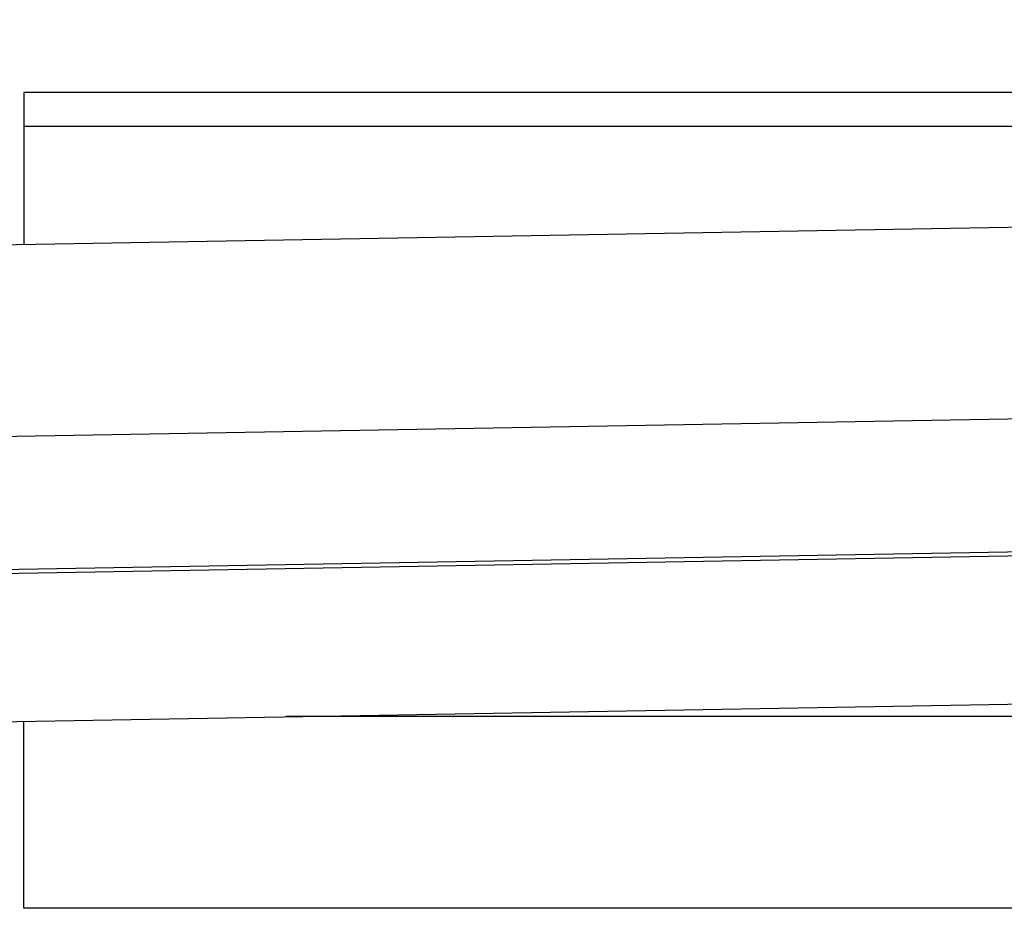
# Model space of a CAD drawing. Header units: millimetres. Extents: x 0 to 420, y 0 to 297.
# Tile 50 of 69: x 293 to 308, y 176 to 190. Entities that reach past the tile are written whole.
import ezdxf

# ---------------------------------------------------------------- set-up
doc = ezdxf.new("R2010")
doc.units = ezdxf.units.MM
doc.layers.add('QUOTE', color=174, linetype='Continuous')
doc.styles.add('SLDTEXTSTYLE3', font='TXT', dxfattribs={"width": 0.75})
doc.dimstyles.new('SLDDIMSTYLE0', dxfattribs={"dimtxt": 3, "dimasz": 3, "dimexe": 0, "dimexo": 0.0625, "dimgap": 0.75, "dimtad": 1, "dimlfac": 13.970475, "dimrnd": 1e-09, "dimzin": 12, "dimdsep": 46, "dimtxsty": 'SLDTEXTSTYLE3', "dimsah": 1, "dimcen": 0.09, "dimadec": 0, "dimazin": 3, "dimtfac": 1, "dimtdec": 3, "dimtofl": 0, "dimtmove": 0, "dimatfit": 3, "dimfxl": 0, "dimfrac": 2, "dimtolj": 1, "dimtzin": 12, "dimarcsym": 0})

# ---------------------------------------------------------------- blocks, each defined once
blk = doc.blocks.new('_D')
at = {"layer": 'QUOTE'}
for p, q in [((292.494, 201.547), (317.69, 201.547)), ((317.69, 201.547), (363.192, 201.547))]:
    blk.add_line(p, q, dxfattribs=at)
for points in [[(292.494, 201.547), (295.494, 201.047), (295.494, 202.047)], [(317.69, 201.547), (314.69, 202.047), (314.69, 201.047)]]:
    blk.add_solid(points, dxfattribs=at)
at = {"layer": 'QUOTE', "insert": (356.542, 205.414), "char_height": 3, "attachment_point": 1, "style": 'SLDTEXTSTYLE3'}
blk.add_mtext('352', dxfattribs=at)

msp = doc.modelspace()

# ---------------------------------------------------------------- linework, layer by layer
at = {"color": 7, "linetype": 'Continuous', "lineweight": 25}
for p, q in [((292.99474, 188.648), (292.99474, 188.14185)), ((317.18862, 188.648), (292.99474, 188.648)), ((292.99474, 188.14185), (292.99474, 186.37065)), ((292.99474, 188.14185), (317.18862, 188.14185)), ((319.24085, 186.82877), (290.75654, 186.33158)), ((318.09727, 183.9452), (292.00007, 183.48967)), ((292.63027, 181.52119), (317.53615, 181.95593)), ((292.63133, 181.46036), (317.53721, 181.89509)), ((292.5984, 179.24543), (317.64742, 179.68266)), ((317.65374, 179.32061), (296.90572, 179.32061)), ((292.99474, 176.45743), (292.99474, 179.25235)), ((317.18862, 176.45743), (292.99474, 176.45743))]:
    msp.add_line(p, q, dxfattribs=at)

# ---------------------------------------------------------------- dimensions: what is measured, and where the dimension line sits
at = {"layer": 'QUOTE'}
dim = msp.add_linear_dim(base=(317.68968, 201.54667), p1=(292.49368, 188.62271), p2=(317.68968, 190.00955), dimstyle='SLDDIMSTYLE0', dxfattribs=at)
dim.commit()
dim.dimension.update_dxf_attribs({"geometry": '_D', "text_midpoint": (359.86736, 201.54667), "dimtype": 160})

doc.saveas('drawing.dxf')
